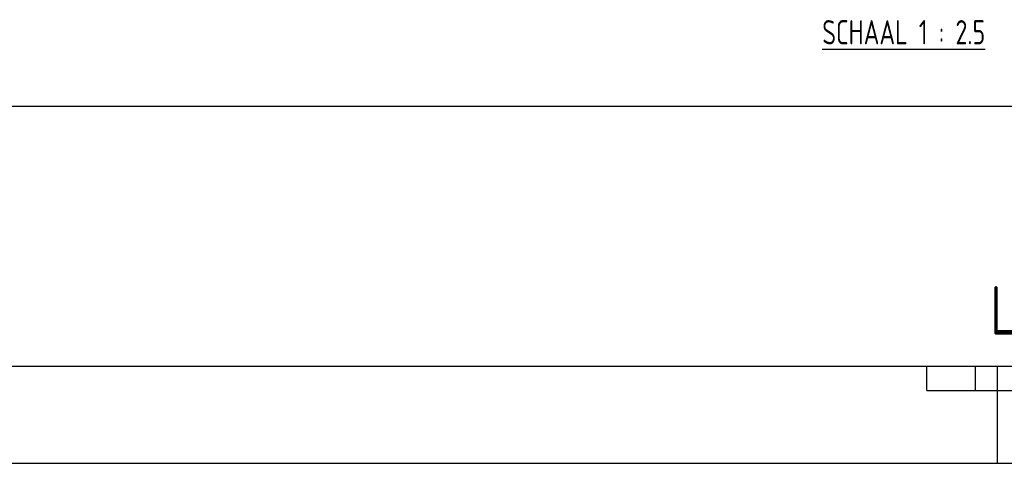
# Model space of a CAD drawing. Extents: x 0 to 2972, y 0 to 2102.
# Tile 18 of 45: x 895 to 1401, y 0 to 228. Entities that reach past the tile are written whole.
import ezdxf

# ---------------------------------------------------------------- set-up
doc = ezdxf.new("R2010")
doc.units = 0
doc.header["$LTSCALE"] = 25
for name, color, linetype in [('KADER', 7, 'CONTINUOUS'), ('TXT050', 2, 'CONTINUOUS'), ('TXT070', 3, 'CONTINUOUS')]:
    doc.layers.add(name, color=color, linetype=linetype)
doc.styles.get("Standard").update_dxf_attribs({"font": 'iso.shx', "width": 0.8})

# ---------------------------------------------------------------- blocks, each defined once
blk = doc.blocks.new('A0')
at = {"layer": 'KADER', "color": 0}
for p, q in [((20, 20), (1169, 20)), ((544.5, 15), (544.5, 20)), ((554.5, 15), (554.5, 20)), ((559, 0), (559, 20)), ((544.5, 15), (644.5, 15)), ((0, 0), (1189, 0))]:
    blk.add_line(p, q, dxfattribs=at)
at = {"layer": 'KADER', "color": 0, "width": 0.8}
for p, height in [((1002.47, 82.1), 5), ((1058.36, 82.1), 3.5), ((1002.47, 74.1), 3.5), ((1135.37, 71.2), 5), ((1002.47, 66.1), 3.5), ((1135.27, 53.41), 5), ((1031.47, 46.28), 2.5), ((1066.74, 46.28), 2.5), ((1103.13, 44.29), 3.5), ((1031.47, 41.28), 2.5), ((1066.74, 41.28), 2.5), ((1031.47, 36.28), 2.5), ((1066.74, 36.28), 2.5), ((1102.19, 33.14), 3.5), ((1133.4, 33.14), 3.5), ((1096.6, 22.33), 5), ((1110.15, 22.14), 5)]:
    blk.add_attdef('X', p, '', height=height, dxfattribs=at)

msp = doc.modelspace()

# ---------------------------------------------------------------- linework, layer by layer
at = {"layer": 'KADER', "color": 0}
msp.add_line((2289.766, 183.689), (50, 183.689), dxfattribs=at)

# ---------------------------------------------------------------- block references
at = {"layer": 'KADER', "color": 0, "xscale": 2.5, "yscale": 2.5, "zscale": 2.5}
msp.add_blockref('A0', (0, 0), dxfattribs=at)

# ---------------------------------------------------------------- texts
at = {"layer": 'TXT050', "color": 0, "width": 0.8}
msp.add_text('%%USCHAAL 1 : 2.5', height=12.5, dxfattribs=at).set_placement((1307.415, 215.697))
at = {"layer": 'TXT070', "color": 0, "width": 0.8}
msp.add_text('LBAN1997-41032', height=25, dxfattribs=at).set_placement((1393.921, 66.259))

doc.saveas('drawing.dxf')
